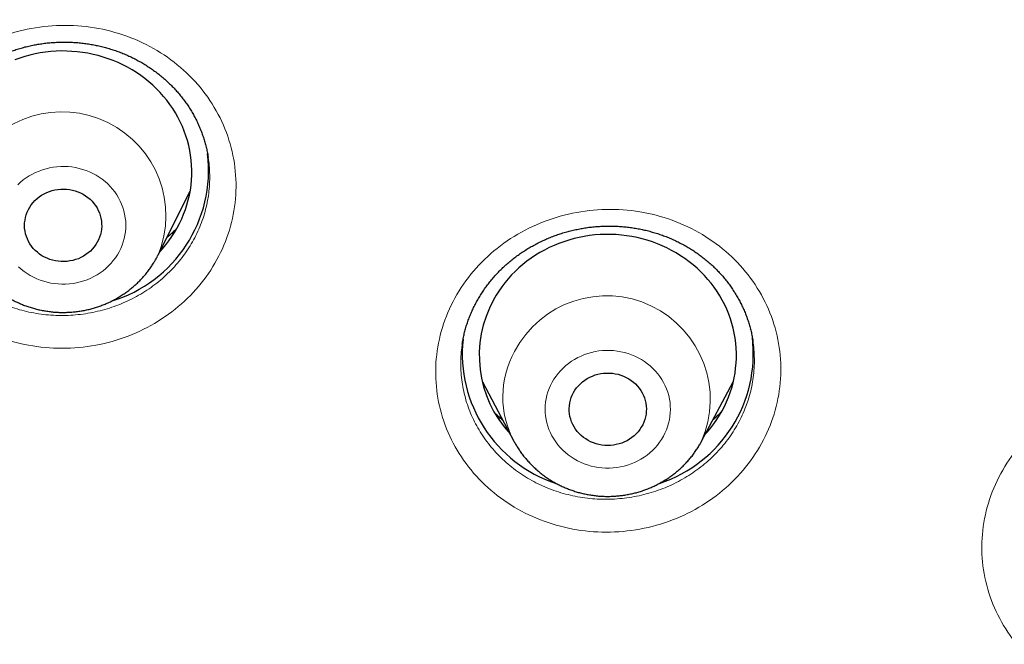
# Model space of a CAD drawing. Header units: millimetres. Extents: x 8 to 450, y 12 to 574.
# Tile 180 of 256: x 247 to 259, y 506 to 513. Entities that reach past the tile are written whole.
import ezdxf

# ---------------------------------------------------------------- set-up
doc = ezdxf.new("R2010")
doc.units = ezdxf.units.MM

msp = doc.modelspace()

# ---------------------------------------------------------------- linework, layer by layer
at = {"color": 7, "linetype": 'Continuous', "lineweight": 30}
for p, q in [((249.043, 510.497), (249.416, 511.242)), ((255.977, 509.494), (255.977, 509.496)), ((252.823, 509.017), (253.192, 508.326)), ((255.38, 508.326), (255.749, 509.017)), ((253.193, 508.323), (253.192, 508.326)), ((255.38, 508.326), (255.372, 508.311))]:
    msp.add_line(p, q, dxfattribs=at)
at = {"color": 7, "linetype": 'Continuous', "lineweight": 30, "flags": 128}
for points in [[(249.061, 510.535), (249.093, 510.569), (249.131, 510.615), (249.168, 510.662), (249.202, 510.711), (249.234, 510.761), (249.264, 510.812), (249.291, 510.864), (249.317, 510.917), (249.34, 510.971), (249.36, 511.026), (249.378, 511.082), (249.394, 511.138), (249.407, 511.195), (249.418, 511.252), (249.426, 511.31), (249.431, 511.368), (249.434, 511.426), (249.435, 511.485), (249.433, 511.543), (249.428, 511.601), (249.421, 511.659), (249.411, 511.716), (249.399, 511.774), (249.384, 511.83), (249.366, 511.886), (249.347, 511.941), (249.325, 511.996), (249.3, 512.049), (249.273, 512.102), (249.244, 512.153), (249.213, 512.203), (249.179, 512.252), (249.144, 512.3), (249.106, 512.346), (249.066, 512.391), (249.024, 512.434), (248.981, 512.476), (248.935, 512.515), (248.888, 512.553), (248.84, 512.589), (248.79, 512.624), (248.738, 512.656), (248.685, 512.686), (248.631, 512.714), (248.575, 512.74), (248.518, 512.764), (248.461, 512.785), (248.402, 512.805), (248.343, 512.822), (248.283, 512.836), (248.222, 512.849), (248.161, 512.859), (248.1, 512.866), (248.038, 512.871), (247.976, 512.874), (247.914, 512.875), (247.852, 512.873), (247.79, 512.868), (247.729, 512.861), (247.668, 512.852), (247.607, 512.841), (247.547, 512.827), (247.487, 512.811), (247.428, 512.792), (247.37, 512.771)], [(247.545, 511.054), (247.563, 511.081), (247.584, 511.107), (247.606, 511.131), (247.63, 511.154), (247.656, 511.175), (247.683, 511.193), (247.712, 511.21), (247.743, 511.225), (247.774, 511.238), (247.806, 511.248), (247.839, 511.256), (247.873, 511.262), (247.906, 511.265), (247.941, 511.266), (247.975, 511.264), (248.008, 511.26), (248.042, 511.254), (248.074, 511.245), (248.106, 511.234), (248.137, 511.22), (248.167, 511.205), (248.196, 511.187), (248.223, 511.168), (248.248, 511.147), (248.272, 511.123), (248.293, 511.099), (248.313, 511.072), (248.33, 511.045), (248.345, 511.016), (248.358, 510.987), (248.368, 510.956), (248.376, 510.925), (248.382, 510.893), (248.384, 510.861), (248.385, 510.829), (248.382, 510.798), (248.377, 510.766), (248.37, 510.735), (248.36, 510.704), (248.348, 510.674), (248.333, 510.645), (248.316, 510.618), (248.297, 510.591), (248.275, 510.566), (248.252, 510.543), (248.227, 510.521), (248.2, 510.501), (248.172, 510.483), (248.142, 510.468), (248.112, 510.454), (248.08, 510.443), (248.047, 510.433), (248.014, 510.427), (247.98, 510.422), (247.946, 510.42), (247.912, 510.421), (247.878, 510.423), (247.845, 510.429), (247.812, 510.436), (247.779, 510.446), (247.748, 510.458), (247.717, 510.473), (247.688, 510.489), (247.66, 510.508), (247.634, 510.528), (247.61, 510.55), (247.587, 510.574), (247.567, 510.6), (247.548, 510.627), (247.532, 510.655), (247.518, 510.684), (247.506, 510.714), (247.497, 510.745), (247.49, 510.776), (247.486, 510.808), (247.485, 510.84), (247.486, 510.872), (247.49, 510.904), (247.496, 510.935), (247.505, 510.966), (247.516, 510.997), (247.529, 511.026), (247.545, 511.054)], [(255.425, 508.411), (255.448, 508.436), (255.486, 508.482), (255.522, 508.529), (255.556, 508.578), (255.588, 508.628), (255.618, 508.679), (255.645, 508.731), (255.67, 508.785), (255.693, 508.839), (255.713, 508.894), (255.731, 508.95), (255.746, 509.006), (255.759, 509.063), (255.77, 509.121), (255.777, 509.178), (255.783, 509.237), (255.786, 509.295), (255.786, 509.353), (255.783, 509.411), (255.778, 509.469), (255.771, 509.527), (255.761, 509.585), (255.748, 509.642), (255.733, 509.698), (255.716, 509.754), (255.696, 509.809), (255.673, 509.864), (255.649, 509.917), (255.621, 509.969), (255.592, 510.021), (255.56, 510.071), (255.527, 510.12), (255.491, 510.167), (255.453, 510.213), (255.413, 510.258), (255.371, 510.301), (255.327, 510.342), (255.282, 510.382), (255.235, 510.419), (255.186, 510.455), (255.135, 510.489), (255.084, 510.521), (255.03, 510.551), (254.976, 510.579), (254.92, 510.605), (254.864, 510.628), (254.806, 510.65), (254.747, 510.669), (254.688, 510.686), (254.628, 510.7), (254.567, 510.712), (254.506, 510.722), (254.445, 510.729), (254.383, 510.734), (254.321, 510.737), (254.259, 510.737), (254.197, 510.735), (254.135, 510.73), (254.074, 510.723), (254.012, 510.714), (253.952, 510.702), (253.892, 510.688), (253.832, 510.671), (253.773, 510.652), (253.716, 510.631), (253.659, 510.608), (253.603, 510.583), (253.548, 510.555), (253.495, 510.525), (253.443, 510.494), (253.393, 510.46), (253.343, 510.424), (253.296, 510.387), (253.25, 510.347), (253.206, 510.306), (253.164, 510.264), (253.124, 510.219), (253.086, 510.173), (253.05, 510.126), (253.016, 510.077), (252.984, 510.027), (252.954, 509.976)], [(253.886, 508.893), (253.903, 508.921), (253.922, 508.947), (253.943, 508.972), (253.966, 508.996), (253.991, 509.018), (254.018, 509.038), (254.046, 509.056), (254.075, 509.072), (254.106, 509.086), (254.138, 509.098), (254.17, 509.107), (254.203, 509.114), (254.237, 509.119), (254.271, 509.121), (254.305, 509.121), (254.339, 509.118), (254.373, 509.113), (254.406, 509.106), (254.438, 509.096), (254.47, 509.084), (254.5, 509.07), (254.53, 509.054), (254.558, 509.035), (254.584, 509.015), (254.609, 508.993), (254.631, 508.969), (254.652, 508.944), (254.671, 508.917), (254.687, 508.889), (254.702, 508.86), (254.714, 508.83), (254.723, 508.799), (254.73, 508.768), (254.734, 508.736), (254.736, 508.704), (254.735, 508.672), (254.732, 508.64), (254.726, 508.609), (254.717, 508.578), (254.706, 508.548), (254.693, 508.518), (254.677, 508.49), (254.659, 508.463), (254.639, 508.437), (254.617, 508.412), (254.593, 508.39), (254.568, 508.369), (254.54, 508.349), (254.511, 508.332), (254.481, 508.317), (254.45, 508.305), (254.418, 508.294), (254.385, 508.286), (254.352, 508.28), (254.318, 508.277), (254.284, 508.275), (254.25, 508.277), (254.216, 508.281), (254.182, 508.287), (254.15, 508.295), (254.118, 508.306), (254.086, 508.319), (254.057, 508.335), (254.028, 508.352), (254.001, 508.371), (253.975, 508.392), (253.952, 508.415), (253.93, 508.44), (253.91, 508.466), (253.892, 508.493), (253.877, 508.522), (253.864, 508.551), (253.853, 508.582), (253.845, 508.613), (253.84, 508.645), (253.837, 508.676), (253.836, 508.708), (253.838, 508.74), (253.843, 508.772), (253.85, 508.803), (253.86, 508.834), (253.872, 508.864), (253.886, 508.893)]]:
    msp.add_lwpolyline(points, dxfattribs=at)
at = {"color": 252, "linetype": 'Continuous', "lineweight": 0, "flags": 128}
for points in [[(248.567, 510.5), (248.588, 510.535), (248.606, 510.572), (248.622, 510.61), (248.636, 510.649), (248.647, 510.688), (248.655, 510.728), (248.661, 510.768), (248.664, 510.809), (248.665, 510.85), (248.664, 510.89), (248.659, 510.931), (248.652, 510.971), (248.643, 511.011), (248.631, 511.05), (248.617, 511.088), (248.6, 511.126), (248.581, 511.162), (248.56, 511.198), (248.537, 511.232), (248.511, 511.265), (248.483, 511.296), (248.454, 511.326), (248.423, 511.354), (248.389, 511.38), (248.355, 511.404), (248.319, 511.427), (248.281, 511.447), (248.242, 511.465), (248.203, 511.481), (248.162, 511.495), (248.12, 511.507), (248.078, 511.516), (248.036, 511.523), (247.993, 511.527), (247.949, 511.529), (247.906, 511.529), (247.863, 511.526), (247.82, 511.521), (247.777, 511.513), (247.735, 511.503), (247.694, 511.491), (247.654, 511.476), (247.614, 511.46), (247.576, 511.441), (247.539, 511.42), (247.503, 511.397), (247.469, 511.372), (247.437, 511.345), (247.406, 511.316)], [(247.416, 510.36), (247.447, 510.332), (247.48, 510.306), (247.515, 510.281), (247.551, 510.259), (247.589, 510.238), (247.627, 510.22), (247.667, 510.204), (247.708, 510.19), (247.749, 510.179), (247.791, 510.17), (247.834, 510.163), (247.877, 510.159), (247.92, 510.157), (247.964, 510.157), (248.007, 510.16), (248.05, 510.165), (248.092, 510.173), (248.134, 510.183), (248.176, 510.195), (248.216, 510.209), (248.256, 510.226), (248.294, 510.245), (248.331, 510.266), (248.367, 510.289), (248.401, 510.314), (248.433, 510.341), (248.464, 510.37), (248.493, 510.4), (248.52, 510.432), (248.545, 510.465), (248.567, 510.5)], [(254.934, 508.383), (254.953, 508.419), (254.97, 508.457), (254.984, 508.495), (254.995, 508.535), (255.004, 508.574), (255.011, 508.615), (255.015, 508.655), (255.016, 508.696), (255.015, 508.736), (255.012, 508.777), (255.005, 508.817), (254.997, 508.857), (254.985, 508.896), (254.972, 508.935), (254.956, 508.973), (254.937, 509.009), (254.916, 509.045), (254.893, 509.08), (254.868, 509.113), (254.841, 509.144), (254.812, 509.175), (254.781, 509.203), (254.748, 509.23), (254.714, 509.254), (254.678, 509.277), (254.641, 509.298), (254.603, 509.317), (254.563, 509.333), (254.523, 509.348), (254.481, 509.36), (254.439, 509.369), (254.397, 509.377), (254.354, 509.382), (254.31, 509.384), (254.267, 509.385), (254.224, 509.382), (254.181, 509.378), (254.138, 509.371), (254.096, 509.361), (254.055, 509.349), (254.014, 509.335), (253.974, 509.319), (253.936, 509.301), (253.898, 509.28), (253.862, 509.258), (253.828, 509.233), (253.795, 509.207), (253.764, 509.178), (253.734, 509.148), (253.707, 509.117), (253.682, 509.084), (253.658, 509.05), (253.637, 509.014), (253.619, 508.977), (253.602, 508.94), (253.588, 508.901), (253.577, 508.862), (253.567, 508.822), (253.561, 508.782), (253.557, 508.742), (253.555, 508.701), (253.557, 508.66), (253.56, 508.62), (253.566, 508.58), (253.575, 508.54), (253.586, 508.5), (253.6, 508.462), (253.616, 508.424), (253.635, 508.387), (253.656, 508.352), (253.679, 508.317), (253.704, 508.284), (253.731, 508.252), (253.76, 508.222), (253.791, 508.194), (253.823, 508.167), (253.858, 508.142), (253.894, 508.119), (253.931, 508.099), (253.969, 508.08), (254.009, 508.063), (254.049, 508.049), (254.091, 508.037), (254.133, 508.027), (254.175, 508.02), (254.218, 508.015), (254.261, 508.012), (254.305, 508.012), (254.348, 508.014), (254.391, 508.019), (254.434, 508.026), (254.476, 508.036), (254.517, 508.047), (254.558, 508.061), (254.598, 508.078), (254.636, 508.096), (254.673, 508.117), (254.709, 508.139), (254.744, 508.164), (254.777, 508.19), (254.808, 508.218), (254.837, 508.248), (254.865, 508.28), (254.89, 508.313), (254.913, 508.347), (254.934, 508.383)]]:
    msp.add_lwpolyline(points, dxfattribs=at)
at = {"color": 252, "linetype": 'Continuous', "lineweight": 0}
for centre, radius, start, end in [((247.922, 510.955), 1.211, 337.7467, 149.8677), ((254.271, 508.811), 1.21, 336.3587, 152.4209), ((254.152, 508.842), 1.09, 150.9587, 208.2611)]:
    msp.add_arc(centre, radius, start, end, dxfattribs=at)
at = {"color": 7, "linetype": 'Continuous', "lineweight": 30}
for centre, radius, start, end in [((248.036, 511.485), 1.595, 286.7569, 6.9082), ((254.132, 509.326), 1.345, 151.1168, 222.918), ((254.18, 509.346), 1.591, 173.8711, 251.8387), ((254.39, 509.347), 1.593, 288.3063, 6.8953)]:
    msp.add_arc(centre, radius, start, end, dxfattribs=at)
for points, knots in [([(253.574, 480.976), (253.574, 480.976), (253.676, 481.024), (253.875, 481.122), (254.168, 481.266), (254.453, 481.409), (254.732, 481.552), (255.006, 481.693), (255.273, 481.834), (255.533, 481.973), (255.785, 482.11), (256.03, 482.244), (256.267, 482.376), (256.497, 482.506), (256.719, 482.633), (256.934, 482.757), (257.141, 482.878), (257.341, 482.997), (257.534, 483.112), (257.72, 483.225), (257.905, 483.337), (258.087, 483.45), (258.267, 483.562), (258.439, 483.67), (258.603, 483.773), (258.759, 483.874), (258.909, 483.97), (259.052, 484.063), (259.187, 484.151), (259.313, 484.235), (259.43, 484.313), (259.539, 484.385), (259.637, 484.451), (259.724, 484.51), (259.802, 484.563), (259.873, 484.611), (259.937, 484.655), (259.994, 484.694), (260.043, 484.728), (260.086, 484.758), (260.125, 484.785), (260.165, 484.813), (260.208, 484.842), (260.254, 484.874), (260.302, 484.908), (260.344, 484.937), (260.377, 484.96), (260.4, 484.977), (260.42, 484.991), (260.435, 485.001), (260.445, 485.008), (260.45, 485.012), (260.456, 485.016), (260.465, 485.022), (260.479, 485.032), (260.499, 485.046), (260.527, 485.066), (260.564, 485.092), (260.608, 485.123), (260.659, 485.16), (260.717, 485.201), (260.781, 485.247), (260.852, 485.298), (260.929, 485.353), (261.014, 485.415), (261.105, 485.482), (261.204, 485.554), (261.31, 485.632), (261.423, 485.716), (261.555, 485.814), (261.703, 485.925), (261.865, 486.048), (262.066, 486.202), (262.307, 486.388), (262.584, 486.606), (262.889, 486.849), (263.219, 487.118), (263.574, 487.412), (263.92, 487.705), (264.257, 487.996), (264.584, 488.283), (264.9, 488.567), (265.207, 488.847), (265.507, 489.126), (265.846, 489.447), (266.222, 489.811), (266.633, 490.219), (267.035, 490.628), (267.324, 490.929), (267.504, 491.12), (267.58, 491.201), (267.655, 491.28), (267.725, 491.356), (267.79, 491.426), (267.849, 491.49), (267.902, 491.547), (267.949, 491.599), (267.99, 491.644), (268.026, 491.684), (268.057, 491.717), (268.082, 491.745), (268.101, 491.766), (268.115, 491.781), (268.126, 491.794), (268.141, 491.81), (268.164, 491.836), (268.196, 491.871), (268.237, 491.917), (268.284, 491.969), (268.335, 492.026), (268.391, 492.089), (268.453, 492.159), (268.519, 492.234), (268.588, 492.312), (268.658, 492.392), (268.73, 492.475), (268.806, 492.562), (268.883, 492.652), (268.961, 492.743), (269.039, 492.834), (269.197, 493.021), (269.435, 493.304), (269.747, 493.685), (270.029, 494.037), (270.282, 494.36), (270.508, 494.653), (270.732, 494.948), (270.955, 495.247), (271.178, 495.55), (271.399, 495.858), (271.62, 496.169), (271.841, 496.487), (272.034, 496.77), (272.199, 497.017), (272.316, 497.192), (272.41, 497.335), (272.48, 497.443), (272.545, 497.543), (272.603, 497.632), (272.653, 497.711), (272.7, 497.784), (272.742, 497.85), (272.78, 497.91), (272.814, 497.963), (272.844, 498.01), (272.869, 498.051), (272.89, 498.085), (272.908, 498.112), (272.921, 498.133), (272.931, 498.15), (272.942, 498.168), (272.957, 498.191), (272.976, 498.221), (272.999, 498.259), (273.028, 498.306), (273.062, 498.361), (273.102, 498.425), (273.146, 498.497), (273.195, 498.578), (273.25, 498.667), (273.309, 498.765), (273.367, 498.863), (273.425, 498.96), (273.481, 499.053), (273.538, 499.149), (273.594, 499.245), (273.648, 499.339), (273.702, 499.431), (273.773, 499.553), (273.859, 499.703), (273.958, 499.88), (274.053, 500.049), (274.143, 500.211), (274.228, 500.365), (274.297, 500.492), (274.351, 500.593), (274.392, 500.669), (274.432, 500.743), (274.468, 500.811), (274.502, 500.874), (274.531, 500.929), (274.556, 500.977), (274.577, 501.018), (274.596, 501.052), (274.612, 501.083), (274.626, 501.11), (274.64, 501.138), (274.656, 501.167), (274.674, 501.203), (274.695, 501.243), (274.719, 501.29), (274.746, 501.341), (274.774, 501.397), (274.805, 501.457), (274.838, 501.522), (274.873, 501.592), (274.927, 501.698), (274.997, 501.837), (275.08, 502.004), (275.158, 502.165), (275.233, 502.319), (275.304, 502.466), (275.366, 502.597), (275.422, 502.715), (275.474, 502.826), (275.527, 502.94), (275.582, 503.06), (275.639, 503.184), (275.687, 503.29), (275.726, 503.375), (275.755, 503.44), (275.784, 503.506), (275.814, 503.573), (275.844, 503.64), (275.873, 503.706), (275.9, 503.768), (275.925, 503.826), (275.948, 503.878), (275.967, 503.922), (275.983, 503.959), (275.995, 503.987), (276.004, 504.007), (276.01, 504.022), (276.016, 504.035), (276.022, 504.05), (276.03, 504.067), (276.043, 504.097), (276.061, 504.141), (276.085, 504.198), (276.111, 504.259), (276.139, 504.324), (276.169, 504.395), (276.201, 504.471), (276.235, 504.554), (276.271, 504.641), (276.31, 504.735), (276.349, 504.831), (276.389, 504.931), (276.43, 505.033), (276.474, 505.143), (276.52, 505.26), (276.569, 505.383), (276.619, 505.514), (276.672, 505.65), (276.726, 505.792), (276.782, 505.94), (276.839, 506.095), (276.885, 506.22), (276.919, 506.313), (276.94, 506.372), (276.961, 506.43), (276.981, 506.484), (276.998, 506.532), (277.013, 506.575), (277.026, 506.611), (277.037, 506.642), (277.046, 506.666), (277.053, 506.685), (277.058, 506.7), (277.063, 506.714), (277.068, 506.728), (277.076, 506.751), (277.087, 506.783), (277.103, 506.83), (277.122, 506.884), (277.145, 506.948), (277.168, 507.017), (277.194, 507.091), (277.221, 507.171), (277.25, 507.256), (277.28, 507.347), (277.343, 507.533), (277.43, 507.8), (277.54, 508.146), (277.618, 508.399), (277.671, 508.573), (277.699, 508.666), (277.725, 508.754), (277.75, 508.838), (277.773, 508.915), (277.794, 508.987), (277.812, 509.049), (277.827, 509.101), (277.839, 509.145), (277.851, 509.185), (277.86, 509.216), (277.866, 509.238), (277.871, 509.253), (277.874, 509.267), (277.878, 509.279), (277.881, 509.292), (277.887, 509.31), (277.894, 509.336), (277.903, 509.369), (277.915, 509.41), (277.928, 509.458), (277.943, 509.513), (277.96, 509.572), (277.977, 509.634), (278.006, 509.739), (278.045, 509.885), (278.092, 510.063), (278.135, 510.229), (278.175, 510.383), (278.213, 510.531), (278.246, 510.666), (278.276, 510.786), (278.302, 510.894), (278.327, 510.998), (278.351, 511.099), (278.374, 511.194), (278.394, 511.283), (278.413, 511.363), (278.429, 511.436), (278.444, 511.502), (278.457, 511.56), (278.469, 511.61), (278.478, 511.653), (278.486, 511.688), (278.491, 511.711), (278.494, 511.725), (278.496, 511.732), (278.497, 511.738), (278.498, 511.743), (278.5, 511.751), (278.503, 511.764), (278.507, 511.783), (278.513, 511.809), (278.52, 511.841), (278.531, 511.893), (278.547, 511.966), (278.568, 512.063), (278.59, 512.167), (278.613, 512.278), (278.636, 512.393), (278.66, 512.507), (278.687, 512.645), (278.718, 512.804), (278.753, 512.983), (278.781, 513.134), (278.804, 513.257), (278.821, 513.354), (278.838, 513.445), (278.853, 513.531), (278.867, 513.61), (278.88, 513.683), (278.891, 513.751), (278.9, 513.801), (278.906, 513.836), (278.909, 513.857), (278.912, 513.877), (278.915, 513.894), (278.918, 513.91), (278.92, 513.924), (278.923, 513.938), (278.926, 513.958), (278.93, 513.984), (278.936, 514.019), (278.943, 514.062), (278.951, 514.113), (278.961, 514.17), (278.971, 514.233), (278.981, 514.298), (278.991, 514.362), (279.005, 514.453), (279.023, 514.567), (279.043, 514.703), (279.061, 514.827), (279.077, 514.939), (279.091, 515.039), (279.104, 515.133), (279.116, 515.22), (279.127, 515.301), (279.139, 515.393), (279.152, 515.497), (279.167, 515.611), (279.18, 515.716), (279.19, 515.8), (279.198, 515.867), (279.205, 515.919), (279.209, 515.96), (279.213, 515.992), (279.216, 516.015), (279.219, 516.041), (279.223, 516.073), (279.227, 516.11), (279.232, 516.153), (279.237, 516.204), (279.244, 516.26), (279.25, 516.318), (279.256, 516.375), (279.262, 516.432), (279.268, 516.486), (279.275, 516.554), (279.283, 516.633), (279.292, 516.723), (279.301, 516.817), (279.311, 516.915), (279.32, 517.014), (279.328, 517.106), (279.336, 517.197), (279.344, 517.288), (279.352, 517.377), (279.358, 517.456), (279.364, 517.524), (279.368, 517.582), (279.372, 517.624), (279.374, 517.657), (279.376, 517.686), (279.379, 517.721), (279.382, 517.764), (279.386, 517.815), (279.39, 517.875), (279.395, 517.942), (279.4, 518.014), (279.405, 518.086), (279.411, 518.175), (279.417, 518.279), (279.425, 518.395), (279.431, 518.503), (279.436, 518.604), (279.441, 518.696), (279.446, 518.782), (279.45, 518.863), (279.453, 518.925), (279.455, 518.972), (279.456, 519.004), (279.458, 519.034), (279.459, 519.06), (279.46, 519.084), (279.461, 519.107), (279.462, 519.134), (279.463, 519.17), (279.465, 519.216), (279.467, 519.275), (279.47, 519.342), (279.473, 519.415), (279.475, 519.489), (279.478, 519.567), (279.48, 519.648), (279.483, 519.733), (279.485, 519.817), (279.487, 519.891), (279.488, 519.952), (279.489, 519.999), (279.49, 520.04), (279.491, 520.078), (279.491, 520.116), (279.492, 520.16), (279.493, 520.213), (279.494, 520.272), (279.495, 520.337), (279.496, 520.403), (279.496, 520.469), (279.497, 520.531), (279.497, 520.585), (279.498, 520.632), (279.498, 520.676), (279.498, 520.715), (279.498, 520.75), (279.498, 520.781), (279.499, 520.81), (279.499, 520.842), (279.499, 520.878), (279.499, 520.919), (279.499, 520.968), (279.498, 521.026), (279.498, 521.067), (279.498, 521.088)], [0, 0, 0, 0, 0.0000544, 0.0065146, 0.0128318, 0.0190061, 0.0250374, 0.0310444, 0.0369025, 0.0426116, 0.0481719, 0.0535832, 0.0588456, 0.0639591, 0.0689235, 0.073739, 0.0784056, 0.0829231, 0.0872916, 0.0915111, 0.0955816, 0.0998871, 0.1040122, 0.107957, 0.1117215, 0.1153056, 0.1188188, 0.1221395, 0.1252678, 0.1282036, 0.1309469, 0.1334978, 0.1358561, 0.1378488, 0.1396798, 0.141349, 0.1428565, 0.1442022, 0.1453862, 0.1463686, 0.1472473, 0.1481853, 0.1491974, 0.1502836, 0.151444, 0.1526785, 0.1532452, 0.1538246, 0.1543204, 0.154677, 0.1548944, 0.154986, 0.1550751, 0.1553089, 0.1556338, 0.1560499, 0.1567643, 0.1576481, 0.1587015, 0.1599245, 0.161317, 0.1628496, 0.1645458, 0.1664055, 0.1684287, 0.1706568, 0.1730544, 0.1756215, 0.1783582, 0.1812644, 0.1852443, 0.1892116, 0.1931541, 0.2001326, 0.207032, 0.2138524, 0.2230254, 0.2320515, 0.2409306, 0.2496626, 0.2582476, 0.2665363, 0.2746832, 0.2827183, 0.2907022, 0.3022016, 0.3135967, 0.3248874, 0.3360739, 0.3382667, 0.3404554, 0.342635, 0.344694, 0.3465873, 0.3482854, 0.3498235, 0.3512018, 0.3524201, 0.3534785, 0.354377, 0.3551156, 0.3556942, 0.3560366, 0.3563135, 0.3567263, 0.3573092, 0.3583706, 0.3595858, 0.3609538, 0.3624746, 0.3641483, 0.3659748, 0.3679542, 0.3700864, 0.3721312, 0.3742993, 0.3765907, 0.3789621, 0.3813321, 0.3836987, 0.3860619, 0.3958725, 0.4056247, 0.4153185, 0.4226817, 0.4300108, 0.4373214, 0.444721, 0.45223, 0.4597113, 0.467298, 0.4749903, 0.482788, 0.4877325, 0.4927185, 0.4953468, 0.4979639, 0.5004171, 0.5024446, 0.5043186, 0.5060389, 0.5076057, 0.5090189, 0.5102786, 0.5113846, 0.5123371, 0.513136, 0.5137812, 0.5142729, 0.514613, 0.5149795, 0.5155176, 0.5162308, 0.5171199, 0.5181848, 0.5194917, 0.5209923, 0.5226867, 0.5245748, 0.5266566, 0.5289322, 0.5314015, 0.5334776, 0.5356733, 0.5379246, 0.5401362, 0.5423072, 0.5444376, 0.5465274, 0.5507507, 0.5547978, 0.5586687, 0.5623634, 0.5658818, 0.569224, 0.5710186, 0.572758, 0.5744417, 0.5760133, 0.5774326, 0.5786998, 0.5797551, 0.5806751, 0.5814597, 0.5821108, 0.5827427, 0.5833078, 0.5839677, 0.5847574, 0.5856769, 0.5867262, 0.5879053, 0.5891359, 0.5904818, 0.5919432, 0.59352, 0.5951799, 0.5990859, 0.6028311, 0.6064153, 0.6098387, 0.6131012, 0.6162029, 0.6185543, 0.6209848, 0.6235173, 0.626152, 0.6288888, 0.6317278, 0.6331267, 0.6345492, 0.6359952, 0.6374648, 0.6389579, 0.6404272, 0.6417621, 0.6430699, 0.6442096, 0.6451811, 0.6459844, 0.6466196, 0.6470204, 0.6473045, 0.6475649, 0.6478879, 0.6482732, 0.6487103, 0.6498443, 0.6511209, 0.6524219, 0.6538435, 0.655386, 0.6570492, 0.6588332, 0.6607379, 0.6627634, 0.6649166, 0.6669968, 0.6692226, 0.6715939, 0.6741108, 0.6767733, 0.6795813, 0.682535, 0.6855708, 0.6887465, 0.692062, 0.6955174, 0.696767, 0.6980339, 0.6993057, 0.7004745, 0.7015153, 0.7024129, 0.703187, 0.7038377, 0.7043648, 0.7047747, 0.7050578, 0.7053185, 0.7056229, 0.7059712, 0.7067808, 0.7077055, 0.7089269, 0.7102793, 0.7117627, 0.7133301, 0.7150212, 0.7168361, 0.7187748, 0.7207862, 0.7286732, 0.7356921, 0.7426894, 0.7446846, 0.7466629, 0.7485345, 0.7502847, 0.7519135, 0.7534208, 0.7548067, 0.755791, 0.7567034, 0.7575438, 0.7583056, 0.7586557, 0.7589688, 0.759245, 0.7594842, 0.7597315, 0.7600708, 0.7606279, 0.7613322, 0.7621836, 0.7631822, 0.7643279, 0.7656127, 0.7669212, 0.7682158, 0.7721929, 0.7760315, 0.7793416, 0.7825412, 0.7856302, 0.7886087, 0.790912, 0.7931445, 0.7953062, 0.7973972, 0.7994042, 0.801226, 0.8028899, 0.804396, 0.8057442, 0.8069548, 0.8080018, 0.8088851, 0.8096048, 0.8101608, 0.8103237, 0.8104646, 0.8105835, 0.8106804, 0.8108168, 0.8110536, 0.8114615, 0.8120088, 0.8126886, 0.8134214, 0.8152386, 0.8172206, 0.8193672, 0.8216785, 0.8240788, 0.8264425, 0.8287677, 0.8325493, 0.8362243, 0.8397928, 0.8418458, 0.84384, 0.8457139, 0.8474638, 0.8490897, 0.8505917, 0.8519696, 0.8532235, 0.8536821, 0.8541209, 0.8545229, 0.8548814, 0.8551964, 0.8554679, 0.8557259, 0.8560907, 0.8566528, 0.8573703, 0.8582434, 0.8592721, 0.8604563, 0.8617685, 0.8631147, 0.8644309, 0.8657172, 0.8686591, 0.8714309, 0.8740328, 0.8762122, 0.8782562, 0.8801646, 0.8819375, 0.8835749, 0.8850966, 0.8875865, 0.889899, 0.8920341, 0.8939918, 0.8950577, 0.8960946, 0.8971537, 0.897576, 0.8980167, 0.8985522, 0.8991934, 0.8999402, 0.9007927, 0.9018432, 0.9030152, 0.9042048, 0.9053674, 0.9065029, 0.9076115, 0.908693, 0.9106057, 0.9124275, 0.9141586, 0.9163349, 0.9183483, 0.9201989, 0.9218986, 0.9238897, 0.9256906, 0.927301, 0.9287212, 0.9298135, 0.9307893, 0.9312724, 0.9318106, 0.9325249, 0.9333918, 0.9344274, 0.9356317, 0.9370048, 0.9385, 0.9399638, 0.9413844, 0.9438762, 0.9462225, 0.9484233, 0.9504227, 0.9522857, 0.9540223, 0.9556354, 0.9571249, 0.9578111, 0.9584674, 0.9590694, 0.9595985, 0.9600547, 0.9604873, 0.9610163, 0.9616473, 0.9626474, 0.9638287, 0.9651914, 0.9666875, 0.9681793, 0.9696581, 0.9713844, 0.9730926, 0.9747829, 0.9764396, 0.9775206, 0.9784685, 0.9792833, 0.979975, 0.9807261, 0.9816043, 0.9826096, 0.9838568, 0.9851558, 0.986471, 0.9878025, 0.9891502, 0.9901229, 0.991077, 0.9919448, 0.9927227, 0.9934108, 0.9940092, 0.9945691, 0.9951771, 0.9958837, 0.9966953, 0.9976471, 0.9987477, 1, 1, 1, 1]), ([(246.239, 511.608), (246.241, 511.621), (246.246, 511.653), (246.257, 511.704), (246.271, 511.761), (246.287, 511.817), (246.305, 511.872), (246.325, 511.927), (246.348, 511.981), (246.373, 512.035), (246.4, 512.087), (246.428, 512.139), (246.459, 512.19), (246.492, 512.239), (246.526, 512.287), (246.563, 512.334), (246.601, 512.38), (246.641, 512.425), (246.683, 512.468), (246.726, 512.509), (246.771, 512.55), (246.818, 512.589), (246.866, 512.626), (246.916, 512.661), (246.967, 512.695), (247.019, 512.728), (247.072, 512.758), (247.127, 512.786), (247.182, 512.813), (247.239, 512.838), (247.296, 512.861), (247.355, 512.882), (247.414, 512.901), (247.474, 512.918), (247.535, 512.933), (247.595, 512.946), (247.657, 512.956), (247.718, 512.965), (247.78, 512.972), (247.842, 512.976), (247.905, 512.979), (247.967, 512.979), (248.03, 512.978), (248.092, 512.974), (248.154, 512.968), (248.215, 512.96), (248.276, 512.95), (248.337, 512.938), (248.397, 512.924), (248.457, 512.907), (248.516, 512.889), (248.574, 512.869), (248.632, 512.847), (248.689, 512.823), (248.744, 512.797), (248.798, 512.769), (248.851, 512.74), (248.902, 512.708), (248.953, 512.675), (249.002, 512.64), (249.051, 512.604), (249.097, 512.565), (249.143, 512.525), (249.186, 512.484), (249.228, 512.441), (249.268, 512.398), (249.305, 512.353), (249.341, 512.307), (249.376, 512.259), (249.408, 512.21), (249.439, 512.16), (249.468, 512.108), (249.495, 512.056), (249.519, 512.002), (249.542, 511.948), (249.562, 511.894), (249.58, 511.839), (249.596, 511.783), (249.609, 511.727), (249.62, 511.678), (249.624, 511.646), (249.626, 511.634)], [0, 0, 0, 0, 0.008772, 0.021674, 0.03455, 0.047426, 0.060326, 0.073237, 0.086118, 0.099009, 0.111931, 0.124822, 0.137633, 0.150391, 0.163171, 0.176003, 0.188836, 0.201598, 0.214188, 0.226978, 0.23973, 0.252472, 0.265235, 0.278012, 0.290774, 0.303507, 0.316225, 0.328932, 0.341634, 0.354334, 0.367038, 0.379749, 0.392471, 0.40521, 0.417935, 0.430602, 0.443233, 0.45586, 0.468512, 0.481197, 0.493887, 0.506586, 0.519339, 0.532085, 0.544746, 0.55733, 0.57001, 0.58266, 0.595322, 0.608016, 0.620748, 0.633406, 0.646149, 0.658937, 0.671689, 0.684321, 0.696835, 0.709483, 0.722214, 0.735009, 0.747847, 0.760709, 0.773573, 0.786411, 0.799202, 0.811929, 0.824574, 0.837233, 0.850005, 0.862856, 0.875767, 0.888716, 0.901685, 0.91465, 0.927585, 0.940472, 0.953291, 0.966058, 0.978918, 0.991891, 1, 1, 1, 1]), ([(252.589, 509.459), (252.59, 509.467), (252.594, 509.494), (252.603, 509.539), (252.616, 509.596), (252.631, 509.652), (252.649, 509.708), (252.669, 509.763), (252.691, 509.818), (252.715, 509.871), (252.741, 509.924), (252.77, 509.976), (252.8, 510.027), (252.832, 510.077), (252.866, 510.125), (252.902, 510.173), (252.94, 510.219), (252.979, 510.264), (253.021, 510.308), (253.063, 510.35), (253.108, 510.391), (253.154, 510.43), (253.202, 510.468), (253.251, 510.504), (253.302, 510.539), (253.354, 510.571), (253.407, 510.602), (253.461, 510.631), (253.516, 510.659), (253.573, 510.684), (253.63, 510.708), (253.688, 510.73), (253.747, 510.749), (253.807, 510.767), (253.867, 510.783), (253.928, 510.796), (253.989, 510.808), (254.05, 510.818), (254.112, 510.825), (254.174, 510.83), (254.237, 510.834), (254.299, 510.835), (254.362, 510.834), (254.424, 510.831), (254.486, 510.826), (254.548, 510.819), (254.609, 510.809), (254.67, 510.798), (254.73, 510.785), (254.79, 510.769), (254.849, 510.752), (254.908, 510.732), (254.966, 510.711), (255.023, 510.688), (255.078, 510.663), (255.132, 510.636), (255.185, 510.607), (255.238, 510.577), (255.289, 510.544), (255.339, 510.51), (255.388, 510.473), (255.435, 510.436), (255.481, 510.397), (255.524, 510.356), (255.566, 510.314), (255.607, 510.271), (255.645, 510.227), (255.682, 510.181), (255.717, 510.134), (255.75, 510.085), (255.781, 510.035), (255.811, 509.984), (255.838, 509.932), (255.863, 509.879), (255.887, 509.826), (255.907, 509.772), (255.926, 509.717), (255.942, 509.662), (255.957, 509.606), (255.969, 509.55), (255.975, 509.513), (255.978, 509.494)], [0, 0, 0, 0, 0.005366, 0.018234, 0.031103, 0.043996, 0.0569, 0.069778, 0.082661, 0.095577, 0.108463, 0.12127, 0.134022, 0.146792, 0.159616, 0.172442, 0.185199, 0.197923, 0.210572, 0.223315, 0.236049, 0.248801, 0.261569, 0.274323, 0.287046, 0.299754, 0.312451, 0.325142, 0.337832, 0.350525, 0.363224, 0.375934, 0.38866, 0.401376, 0.414032, 0.426652, 0.439268, 0.451907, 0.464579, 0.477264, 0.489945, 0.502684, 0.51542, 0.528074, 0.54065, 0.553313, 0.565952, 0.5786, 0.591279, 0.603997, 0.61664, 0.629365, 0.642137, 0.654879, 0.667505, 0.680025, 0.692632, 0.705343, 0.71812, 0.730941, 0.743786, 0.756634, 0.769457, 0.782235, 0.794948, 0.807581, 0.82022, 0.83297, 0.845801, 0.858691, 0.871623, 0.884574, 0.897523, 0.910444, 0.923318, 0.936126, 0.948876, 0.961714, 0.974671, 0.987668, 1, 1, 1, 1]), ([(249.258, 510.805), (249.25, 510.796), (249.228, 510.774), (249.19, 510.738), (249.159, 510.712), (249.144, 510.699)], [0, 0, 0, 0, 0.22414, 0.619352, 1, 1, 1, 1]), ([(246.828, 510.496), (246.832, 510.489), (246.843, 510.466), (246.864, 510.429), (246.891, 510.385), (246.92, 510.342), (246.951, 510.3), (246.984, 510.26), (247.019, 510.221), (247.055, 510.184), (247.093, 510.148), (247.133, 510.113), (247.174, 510.081), (247.217, 510.05), (247.261, 510.021), (247.306, 509.994), (247.352, 509.968), (247.4, 509.945), (247.449, 509.923), (247.498, 509.904), (247.549, 509.887), (247.6, 509.872), (247.651, 509.859), (247.704, 509.848), (247.757, 509.84), (247.81, 509.833), (247.863, 509.829), (247.916, 509.827), (247.97, 509.828), (248.024, 509.83), (248.077, 509.835), (248.13, 509.842), (248.183, 509.851), (248.235, 509.863), (248.287, 509.876), (248.338, 509.892), (248.388, 509.91), (248.437, 509.93), (248.486, 509.952), (248.533, 509.977), (248.579, 510.003), (248.624, 510.031), (248.668, 510.06), (248.71, 510.092), (248.751, 510.126), (248.791, 510.161), (248.828, 510.197), (248.864, 510.235), (248.898, 510.275), (248.931, 510.316), (248.961, 510.358), (248.981, 510.389), (248.992, 510.406), (248.993, 510.409)], [0, 0, 0, 0, 0.00926, 0.029169, 0.049094, 0.069036, 0.088995, 0.108974, 0.128971, 0.148988, 0.169024, 0.18908, 0.209155, 0.22925, 0.249363, 0.269495, 0.289644, 0.309809, 0.329991, 0.350188, 0.370398, 0.390622, 0.410857, 0.431103, 0.451359, 0.471623, 0.491894, 0.51217, 0.532451, 0.552736, 0.573021, 0.593307, 0.613592, 0.633874, 0.654153, 0.674426, 0.694692, 0.714951, 0.7352, 0.755438, 0.775664, 0.795877, 0.816076, 0.836258, 0.856425, 0.876573, 0.896703, 0.916814, 0.936904, 0.956975, 0.977026, 0.995952, 1, 1, 1, 1]), ([(248.993, 510.409), (249, 510.419), (249.015, 510.444), (249.031, 510.473), (249.04, 510.493), (249.042, 510.497)], [0, 0, 0, 0, 0.35658, 0.873821, 1, 1, 1, 1]), ([(253.063, 508.567), (253.051, 508.578), (253.023, 508.603), (252.991, 508.633), (252.972, 508.652), (252.967, 508.657)], [0, 0, 0, 0, 0.380943, 0.840196, 1, 1, 1, 1]), ([(255.612, 508.67), (255.603, 508.661), (255.58, 508.637), (255.547, 508.606), (255.523, 508.586), (255.515, 508.579)], [0, 0, 0, 0, 0.294805, 0.75572, 1, 1, 1, 1]), ([(253.194, 508.323), (253.201, 508.309), (253.217, 508.28), (253.244, 508.238), (253.273, 508.195), (253.304, 508.153), (253.337, 508.113), (253.372, 508.074), (253.409, 508.037), (253.447, 508.001), (253.487, 507.967), (253.528, 507.934), (253.571, 507.903), (253.615, 507.874), (253.66, 507.847), (253.707, 507.822), (253.754, 507.799), (253.803, 507.778), (253.852, 507.759), (253.903, 507.741), (253.954, 507.726), (254.006, 507.714), (254.058, 507.703), (254.111, 507.695), (254.164, 507.688), (254.217, 507.684), (254.271, 507.683), (254.325, 507.683), (254.378, 507.686), (254.431, 507.691), (254.484, 507.698), (254.537, 507.708), (254.589, 507.719), (254.641, 507.733), (254.692, 507.749), (254.742, 507.767), (254.791, 507.787), (254.84, 507.809), (254.887, 507.834), (254.933, 507.86), (254.978, 507.888), (255.022, 507.918), (255.064, 507.95), (255.105, 507.983), (255.144, 508.018), (255.182, 508.055), (255.218, 508.094), (255.252, 508.133), (255.284, 508.174), (255.314, 508.217), (255.342, 508.26), (255.361, 508.292), (255.371, 508.309), (255.372, 508.312)], [0, 0, 0, 0, 0.0181735, 0.0379188, 0.0576809, 0.0774608, 0.0972592, 0.1170764, 0.1369129, 0.1567688, 0.1766442, 0.1965388, 0.2164524, 0.2363846, 0.2563348, 0.2763023, 0.2962863, 0.3162861, 0.3363006, 0.3563289, 0.37637, 0.3964226, 0.4164857, 0.4365582, 0.4566388, 0.4767262, 0.4968193, 0.5169169, 0.5370174, 0.5571193, 0.5772214, 0.5973221, 0.6174203, 0.6375146, 0.6576035, 0.6776858, 0.69776, 0.7178249, 0.737879, 0.7579211, 0.77795, 0.7979644, 0.8179632, 0.8379454, 0.85791, 0.8778562, 0.8977833, 0.9176908, 0.9375783, 0.9574456, 0.9772927, 0.9960287, 1, 1, 1, 1])]:
    msp.add_open_spline(points, degree=3, knots=knots, dxfattribs=at)
at = {"color": 252, "linetype": 'Continuous', "lineweight": 0}
for points, knots in [([(277.499, 520.23), (277.499, 514.634), (275.13, 503.443), (265.718, 490.206), (256.994, 484.236), (252.81, 482.211)], [4.712389, 4.712389, 4.712389, 4.712389, 5.105088, 5.497787, 5.80811, 5.80811, 5.80811, 5.80811]), ([(249.681, 510.362), (249.615, 510.254), (249.538, 510.153), (249.365, 509.968), (249.268, 509.882), (249.058, 509.73), (248.947, 509.665), (248.711, 509.554), (248.586, 509.509), (248.206, 509.411), (247.936, 509.393), (247.417, 509.453), (247.161, 509.533), (246.82, 509.714), (246.711, 509.786), (246.513, 509.947), (246.424, 510.036), (246.263, 510.231), (246.193, 510.336), (246.077, 510.556), (246.03, 510.67), (245.961, 510.91), (245.94, 511.031), (245.923, 511.276), (245.927, 511.4), (245.961, 511.645), (245.991, 511.765), (246.075, 511.999), (246.13, 512.113), (246.263, 512.328), (246.341, 512.431), (246.514, 512.617), (246.61, 512.701), (246.819, 512.853), (246.933, 512.919), (247.168, 513.029), (247.291, 513.074), (247.547, 513.139), (247.677, 513.16), (247.939, 513.178), (248.072, 513.175), (248.333, 513.144), (248.461, 513.117), (248.71, 513.04), (248.832, 512.989), (249.173, 512.807), (249.376, 512.641), (249.694, 512.255), (249.814, 512.029), (249.916, 511.674), (249.938, 511.55), (249.955, 511.305), (249.951, 511.182), (249.916, 510.937), (249.886, 510.815), (249.802, 510.583), (249.747, 510.47), (249.681, 510.362)], [0, 0, 0, 0, 0.03125, 0.03125, 0.0625, 0.0625, 0.09375, 0.09375, 0.125, 0.125, 0.1875, 0.1875, 0.25, 0.25, 0.28125, 0.28125, 0.3125, 0.3125, 0.34375, 0.34375, 0.375, 0.375, 0.40625, 0.40625, 0.4375, 0.4375, 0.46875, 0.46875, 0.5, 0.5, 0.53125, 0.53125, 0.5625, 0.5625, 0.59375, 0.59375, 0.625, 0.625, 0.65625, 0.65625, 0.6875, 0.6875, 0.71875, 0.71875, 0.75, 0.75, 0.8125, 0.8125, 0.875, 0.875, 0.90625, 0.90625, 0.9375, 0.9375, 0.96875, 0.96875, 1, 1, 1, 1]), ([(249.415, 510.604), (249.433, 510.635), (249.471, 510.698), (249.517, 510.798), (249.558, 510.899), (249.591, 511.003), (249.616, 511.109), (249.633, 511.215), (249.643, 511.323), (249.645, 511.431), (249.64, 511.535), (249.631, 511.603), (249.626, 511.634)], [0, 0, 0, 0, 0.100857, 0.202059, 0.303377, 0.404579, 0.505436, 0.606292, 0.707493, 0.808811, 0.910012, 1, 1, 1, 1]), ([(246.239, 511.608), (246.235, 511.574), (246.225, 511.505), (246.22, 511.399), (246.223, 511.291), (246.233, 511.183), (246.251, 511.077), (246.276, 510.972), (246.309, 510.868), (246.35, 510.768), (246.398, 510.669), (246.452, 510.575), (246.514, 510.484), (246.582, 510.397), (246.656, 510.314), (246.736, 510.237), (246.821, 510.165), (246.911, 510.098), (247.006, 510.037), (247.106, 509.983), (247.209, 509.935), (247.315, 509.893), (247.424, 509.858), (247.535, 509.831), (247.649, 509.81), (247.763, 509.797), (247.879, 509.791), (247.994, 509.792), (248.109, 509.8), (248.224, 509.816), (248.337, 509.839), (248.448, 509.869), (248.557, 509.905), (248.663, 509.949), (248.766, 509.999), (248.865, 510.056), (248.96, 510.118), (249.05, 510.186), (249.134, 510.26), (249.214, 510.339), (249.287, 510.423), (249.355, 510.511), (249.395, 510.573), (249.415, 510.604)], [0, 0, 0, 0, 0.023025, 0.047404, 0.071866, 0.096356, 0.120818, 0.145197, 0.16958, 0.194046, 0.218541, 0.243007, 0.26739, 0.291774, 0.316241, 0.340736, 0.365203, 0.389586, 0.413965, 0.438428, 0.462918, 0.487381, 0.51176, 0.536131, 0.560586, 0.585069, 0.609523, 0.633894, 0.658258, 0.682704, 0.707178, 0.731624, 0.755987, 0.780345, 0.804785, 0.829254, 0.853694, 0.878052, 0.902386, 0.926803, 0.951249, 0.975666, 1, 1, 1, 1]), ([(256.078, 508.299), (256.017, 508.188), (255.945, 508.084), (255.782, 507.891), (255.688, 507.801), (255.487, 507.64), (255.378, 507.569), (255.148, 507.448), (255.025, 507.398), (254.649, 507.283), (254.381, 507.253), (253.859, 507.289), (253.599, 507.357), (253.25, 507.523), (253.137, 507.59), (252.932, 507.741), (252.838, 507.826), (252.668, 508.013), (252.592, 508.115), (252.466, 508.328), (252.414, 508.441), (252.333, 508.677), (252.306, 508.797), (252.277, 509.04), (252.275, 509.165), (252.297, 509.411), (252.321, 509.532), (252.394, 509.769), (252.443, 509.885), (252.565, 510.106), (252.638, 510.212), (252.803, 510.405), (252.894, 510.494), (253.096, 510.655), (253.206, 510.726), (253.436, 510.846), (253.557, 510.896), (253.81, 510.974), (253.939, 511), (254.2, 511.03), (254.333, 511.033), (254.596, 511.014), (254.725, 510.993), (254.977, 510.927), (255.102, 510.881), (255.451, 510.715), (255.662, 510.559), (256, 510.188), (256.13, 509.968), (256.249, 509.618), (256.277, 509.496), (256.306, 509.252), (256.308, 509.129), (256.286, 508.883), (256.261, 508.76), (256.188, 508.524), (256.14, 508.41), (256.078, 508.299)], [0, 0, 0, 0, 0.03125, 0.03125, 0.0625, 0.0625, 0.09375, 0.09375, 0.125, 0.125, 0.1875, 0.1875, 0.25, 0.25, 0.28125, 0.28125, 0.3125, 0.3125, 0.34375, 0.34375, 0.375, 0.375, 0.40625, 0.40625, 0.4375, 0.4375, 0.46875, 0.46875, 0.5, 0.5, 0.53125, 0.53125, 0.5625, 0.5625, 0.59375, 0.59375, 0.625, 0.625, 0.65625, 0.65625, 0.6875, 0.6875, 0.71875, 0.71875, 0.75, 0.75, 0.8125, 0.8125, 0.875, 0.875, 0.90625, 0.90625, 0.9375, 0.9375, 0.96875, 0.96875, 1, 1, 1, 1]), ([(249.258, 510.804), (249.245, 510.79), (249.214, 510.76), (249.176, 510.725), (249.15, 510.704), (249.143, 510.698)], [0, 0, 0, 0, 0.361372, 0.826044, 1, 1, 1, 1]), ([(252.589, 509.459), (252.586, 509.437), (252.577, 509.379), (252.571, 509.285), (252.57, 509.177), (252.578, 509.069), (252.594, 508.962), (252.617, 508.857), (252.647, 508.753), (252.685, 508.652), (252.731, 508.553), (252.784, 508.457), (252.843, 508.365), (252.909, 508.277), (252.981, 508.193), (253.059, 508.115), (253.143, 508.041), (253.232, 507.973), (253.325, 507.91), (253.423, 507.854), (253.525, 507.805), (253.631, 507.761), (253.739, 507.725), (253.85, 507.695), (253.962, 507.673), (254.077, 507.658), (254.192, 507.649), (254.308, 507.649), (254.423, 507.655), (254.538, 507.669), (254.651, 507.69), (254.763, 507.718), (254.873, 507.753), (254.98, 507.794), (255.084, 507.843), (255.184, 507.897), (255.28, 507.958), (255.372, 508.025), (255.459, 508.097), (255.54, 508.175), (255.615, 508.257), (255.685, 508.344), (255.748, 508.435), (255.785, 508.498), (255.803, 508.53)], [0, 0, 0, 0, 0.014814, 0.038792, 0.062781, 0.086853, 0.110952, 0.135024, 0.159013, 0.183012, 0.207092, 0.2312, 0.255281, 0.279279, 0.303279, 0.327361, 0.35147, 0.375552, 0.399552, 0.423545, 0.44762, 0.471722, 0.495796, 0.519789, 0.543768, 0.56783, 0.591918, 0.615979, 0.639959, 0.663923, 0.68797, 0.712044, 0.736091, 0.760055, 0.78401, 0.808047, 0.832111, 0.856148, 0.880102, 0.904028, 0.928034, 0.952068, 0.976075, 1, 1, 1, 1]), ([(255.803, 508.53), (255.803, 508.53), (255.821, 508.562), (255.854, 508.628), (255.897, 508.729), (255.932, 508.832), (255.96, 508.937), (255.98, 509.043), (255.992, 509.151), (255.997, 509.259), (255.993, 509.367), (255.986, 509.445), (255.979, 509.488), (255.977, 509.494)], [0, 0, 0, 0, 0.000646, 0.109096, 0.217916, 0.326862, 0.435682, 0.544132, 0.652612, 0.761463, 0.870439, 0.97929, 1, 1, 1, 1]), ([(258.846, 507.906), (258.904, 508.019), (258.972, 508.124), (259.13, 508.322), (259.22, 508.415), (259.417, 508.581), (259.523, 508.655), (259.749, 508.782), (259.87, 508.836), (260.242, 508.962), (260.509, 509), (261.032, 508.98), (261.293, 508.92), (261.647, 508.765), (261.762, 508.702), (261.972, 508.557), (262.068, 508.475), (262.244, 508.294), (262.323, 508.194), (262.456, 507.985), (262.511, 507.875), (262.599, 507.642), (262.63, 507.523), (262.667, 507.281), (262.673, 507.157), (262.658, 506.911), (262.638, 506.79), (262.573, 506.551), (262.527, 506.433), (262.412, 506.21), (262.342, 506.102), (262.184, 505.904), (262.095, 505.813), (261.899, 505.647), (261.791, 505.572), (261.565, 505.445), (261.446, 505.392), (261.195, 505.307), (261.068, 505.277), (260.808, 505.24), (260.675, 505.233), (260.412, 505.243), (260.283, 505.261), (260.028, 505.319), (259.902, 505.36), (259.548, 505.516), (259.333, 505.664), (258.984, 506.025), (258.847, 506.24), (258.717, 506.585), (258.685, 506.706), (258.648, 506.949), (258.643, 507.071), (258.658, 507.317), (258.678, 507.44), (258.744, 507.678), (258.789, 507.794), (258.846, 507.906)], [0, 0, 0, 0, 0.03125, 0.03125, 0.0625, 0.0625, 0.09375, 0.09375, 0.125, 0.125, 0.1875, 0.1875, 0.25, 0.25, 0.28125, 0.28125, 0.3125, 0.3125, 0.34375, 0.34375, 0.375, 0.375, 0.40625, 0.40625, 0.4375, 0.4375, 0.46875, 0.46875, 0.5, 0.5, 0.53125, 0.53125, 0.5625, 0.5625, 0.59375, 0.59375, 0.625, 0.625, 0.65625, 0.65625, 0.6875, 0.6875, 0.71875, 0.71875, 0.75, 0.75, 0.8125, 0.8125, 0.875, 0.875, 0.90625, 0.90625, 0.9375, 0.9375, 0.96875, 0.96875, 1, 1, 1, 1]), ([(253.064, 508.566), (253.057, 508.571), (253.033, 508.592), (253.001, 508.622), (252.976, 508.648), (252.967, 508.657)], [0, 0, 0, 0, 0.184557, 0.723094, 1, 1, 1, 1]), ([(255.612, 508.669), (255.599, 508.656), (255.568, 508.625), (255.535, 508.594), (255.515, 508.578), (255.514, 508.577)], [0, 0, 0, 0, 0.423531, 0.959879, 1, 1, 1, 1])]:
    msp.add_open_spline(points, degree=3, knots=knots, dxfattribs=at)

doc.saveas('drawing.dxf')
